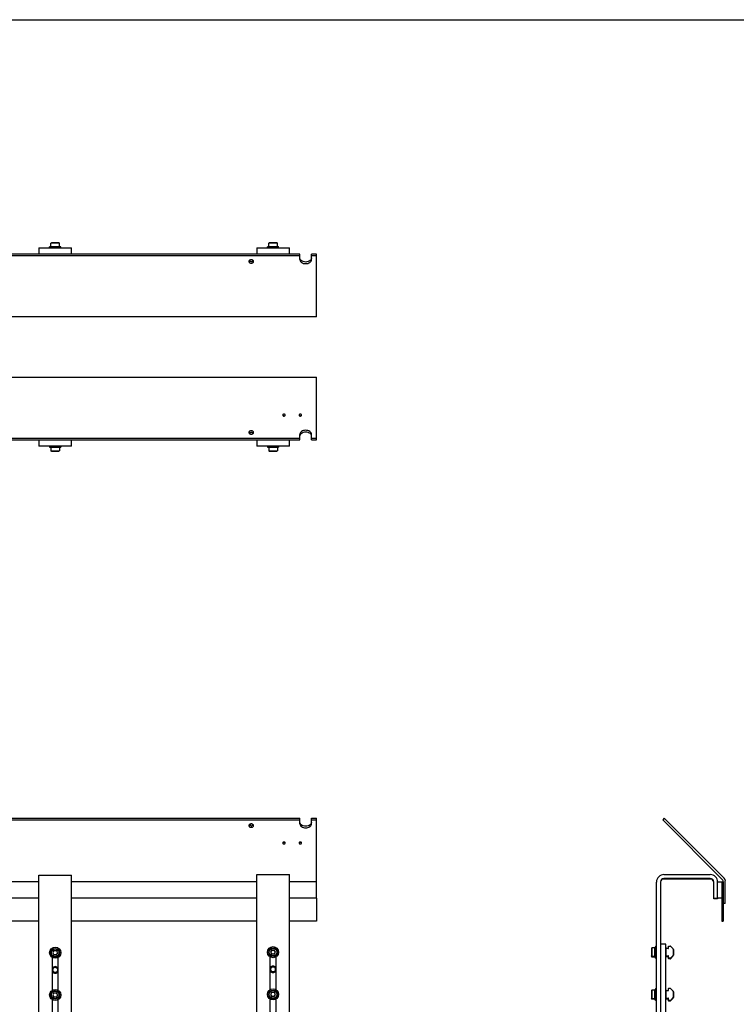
# Model space of a CAD drawing. Header units: inches. Extents: x 0 to 88, y 0 to 68.
# Tile 3 of 4: x 37.6 to 70.5, y 22.8 to 68. Entities that reach past the tile are written whole.
import ezdxf

# ---------------------------------------------------------------- set-up
doc = ezdxf.new("R2010")
doc.units = ezdxf.units.IN
doc.header["$LTSCALE"] = 4.84
doc.header["$MEASUREMENT"] = 0
doc.layers.get('0').update_dxf_attribs({"linetype": 'CONTINUOUS'})
for name, color, linetype in [('300696M_BL11', 7, 'CONTINUOUS'), ('300696M_BL2', 7, 'CONTINUOUS'), ('300745_BL0', 7, 'CONTINUOUS'), ('300860M_BL1', 7, 'CONTINUOUS'), ('301274_BL14', 7, 'CONTINUOUS'), ('301274_BL15', 7, 'CONTINUOUS'), ('301274_BL5', 7, 'CONTINUOUS'), ('301274_BL6', 7, 'CONTINUOUS'), ('301279_BL17', 7, 'CONTINUOUS'), ('301279_BL18', 7, 'CONTINUOUS'), ('639971M_BL16', 7, 'CONTINUOUS'), ('639971M_BL19', 7, 'CONTINUOUS'), ('639971M_BL20', 7, 'CONTINUOUS'), ('639971M_BL21', 7, 'CONTINUOUS'), ('920684M_BL10', 7, 'CONTINUOUS'), ('920684M_BL13', 7, 'CONTINUOUS'), ('920684M_BL4', 7, 'CONTINUOUS'), ('920684M_BL8', 7, 'CONTINUOUS'), ('920684M_BL9', 7, 'CONTINUOUS')]:
    doc.layers.add(name, color=color, linetype=linetype)

# ---------------------------------------------------------------- blocks, each defined once
blk = doc.blocks.new('300745_BL0', base_point=(42.543, 27.536))
at = {"layer": '300745_BL0', "color": 7, "linetype": 'CONTINUOUS'}
for p, q in [((69.811, 28.442), (69.811, 26.63)), ((69.811, 28.442), (69.871, 28.442)), ((69.871, 28.442), (69.871, 26.63)), ((51.215, 27.692), (51.215, 26.63)), ((38.465, 26.63), (27.965, 26.63)), ((48.465, 26.63), (39.965, 26.63)), ((51.215, 26.63), (49.965, 26.63)), ((69.811, 26.63), (69.871, 26.63))]:
    blk.add_line(p, q, dxfattribs=at)
blk = doc.blocks.new('300860M_BL1', base_point=(42.513, 28.067))
at = {"layer": '300860M_BL1', "color": 7, "linetype": 'CONTINUOUS'}
for p, q in [((38.465, 28.442), (27.965, 28.442)), ((48.465, 28.442), (39.965, 28.442)), ((51.215, 28.442), (49.965, 28.442)), ((51.215, 27.692), (51.215, 28.442)), ((69.621, 27.692), (69.621, 28.442)), ((69.621, 28.442), (69.811, 28.442)), ((69.811, 28.442), (69.811, 27.692)), ((38.465, 27.692), (27.965, 27.692)), ((48.465, 27.692), (39.965, 27.692)), ((51.215, 27.692), (49.965, 27.692)), ((69.811, 27.692), (69.621, 27.692))]:
    blk.add_line(p, q, dxfattribs=at)
blk = doc.blocks.new('300696M_BL2', base_point=(42.595, 39.517))
at = {"layer": '300696M_BL2', "color": 7, "linetype": 'CONTINUOUS'}
for p, q in [((15.215, 51.593), (51.215, 51.593)), ((51.215, 48.718), (51.215, 51.593)), ((49.685, 49.889), (49.681, 49.887)), ((49.699, 49.813), (49.7, 49.813)), ((50.435, 49.889), (50.431, 49.887)), ((50.449, 49.813), (50.45, 49.813)), ((50.45, 48.718), (50.45, 48.971)), ((50.98, 48.718), (50.98, 48.971)), ((15.98, 48.792), (50.45, 48.792)), ((15.98, 48.718), (50.45, 48.718)), ((50.98, 48.792), (51.215, 48.792)), ((50.98, 48.718), (51.215, 48.718)), ((15.98, 31.354), (50.45, 31.354)), ((15.98, 31.28), (50.45, 31.28)), ((50.45, 31.102), (50.45, 31.354)), ((50.98, 31.354), (51.215, 31.354)), ((50.98, 31.102), (50.98, 31.354)), ((50.98, 31.28), (51.215, 31.28)), ((51.215, 28.442), (51.215, 31.354)), ((67.175, 31.354), (67.101, 31.28)), ((69.852, 28.529), (67.101, 31.28)), ((69.926, 28.603), (67.175, 31.354)), ((49.731, 30.259), (49.73, 30.26)), ((49.745, 30.183), (49.749, 30.185)), ((50.481, 30.259), (50.48, 30.26)), ((50.495, 30.183), (50.499, 30.185)), ((69.871, 27.442), (69.871, 28.484)), ((69.975, 27.442), (69.975, 28.484)), ((69.975, 27.442), (69.871, 27.442))]:
    blk.add_line(p, q, dxfattribs=at)
for centre, radius, start, end in [((49.71, 49.829), 0.0649, 112.2265, 116.0631), ((49.71, 49.877), 0.0649, 244.0138, 247.6869), ((49.715, 49.739), 0.0821, 90.0289, 101.3069), ((49.715, 49.893), 0.0821, 258.6931, 269.9711), ((49.715, 49.739), 0.0821, 90.0278, 100.7471), ((49.715, 49.893), 0.0821, 259.2529, 269.9722), ((49.72, 49.877), 0.0649, 292.2371, 296.0702), ((49.72, 49.877), 0.0649, 292.2265, 296.0631), ((50.46, 49.829), 0.0649, 112.2265, 116.0631), ((50.46, 49.877), 0.0649, 244.0138, 247.6869), ((50.465, 49.739), 0.0821, 90.0289, 101.3069), ((50.465, 49.893), 0.0821, 258.6931, 269.9711), ((50.465, 49.739), 0.0821, 90.0278, 100.7471), ((50.465, 49.893), 0.0821, 259.2529, 269.9722), ((50.47, 49.877), 0.0649, 292.2371, 296.0702), ((50.47, 49.877), 0.0649, 292.2265, 296.0631), ((48.215, 48.907), 0.155, 81.0578, 99.2712), ((48.215, 31.165), 0.155, 261.0578, 279.2712), ((49.71, 30.195), 0.065, 112.1245, 116.0693), ((49.71, 30.195), 0.0648, 112.3235, 116.0639), ((49.715, 30.179), 0.0821, 79.2529, 89.9722), ((49.715, 30.179), 0.0821, 78.6931, 89.9711), ((49.715, 30.334), 0.0821, 270.0278, 280.7471), ((49.715, 30.334), 0.0821, 270.0289, 281.3069), ((49.72, 30.195), 0.0649, 64.0138, 67.6869), ((49.72, 30.243), 0.0649, 292.2265, 296.0631), ((50.46, 30.195), 0.065, 112.1245, 116.0693), ((50.46, 30.195), 0.0648, 112.3235, 116.0639), ((50.465, 30.179), 0.0821, 79.2529, 89.9722), ((50.465, 30.179), 0.0821, 78.6931, 89.9711), ((50.465, 30.334), 0.0821, 270.0278, 280.7471), ((50.465, 30.334), 0.0821, 270.0289, 281.3069), ((50.47, 30.195), 0.0649, 64.0138, 67.6869), ((50.47, 30.243), 0.0649, 292.2265, 296.0631), ((69.808, 28.484), 0.063, 0, 45), ((69.808, 28.484), 0.168, 0, 45)]:
    blk.add_arc(centre, radius, start, end, dxfattribs=at)
for points, knots in [([(49.665, 49.876), (49.662, 49.872), (49.658, 49.865), (49.656, 49.857), (49.656, 49.853)], [0, 0, 0, 0, 0.517094, 1, 1, 1, 1]), ([(49.665, 49.876), (49.663, 49.874), (49.658, 49.867), (49.656, 49.859), (49.656, 49.853)], [0, 0, 0, 0, 0.327017, 1, 1, 1, 1]), ([(49.656, 49.853), (49.656, 49.85), (49.657, 49.843), (49.66, 49.837), (49.662, 49.835)], [0, 0, 0, 0, 0.488222, 1, 1, 1, 1]), ([(49.656, 49.853), (49.656, 49.85), (49.657, 49.843), (49.66, 49.837), (49.662, 49.835)], [0, 0, 0, 0, 0.488209, 1, 1, 1, 1]), ([(49.662, 49.835), (49.663, 49.833), (49.67, 49.825), (49.678, 49.82), (49.685, 49.817)], [0, 0, 0, 0, 0.232674, 1, 1, 1, 1]), ([(49.662, 49.835), (49.663, 49.833), (49.668, 49.826), (49.676, 49.821), (49.681, 49.819)], [0, 0, 0, 0, 0.234567, 1, 1, 1, 1]), ([(49.681, 49.887), (49.68, 49.887), (49.674, 49.883), (49.669, 49.879), (49.665, 49.876)], [0, 0, 0, 0, 0.263054, 1, 1, 1, 1]), ([(49.715, 49.895), (49.712, 49.895), (49.702, 49.894), (49.692, 49.892), (49.685, 49.889)], [0, 0, 0, 0, 0.254134, 1, 1, 1, 1]), ([(49.685, 49.817), (49.686, 49.817), (49.691, 49.815), (49.695, 49.814), (49.699, 49.813)], [0, 0, 0, 0, 0.245143, 1, 1, 1, 1]), ([(49.688, 49.816), (49.689, 49.817), (49.693, 49.818), (49.696, 49.819), (49.699, 49.819)], [0, 0, 0, 0, 0.246686, 1, 1, 1, 1]), ([(49.688, 49.816), (49.689, 49.817), (49.693, 49.818), (49.697, 49.819), (49.7, 49.819)], [0, 0, 0, 0, 0.246506, 1, 1, 1, 1]), ([(49.748, 49.887), (49.746, 49.889), (49.735, 49.893), (49.724, 49.895), (49.715, 49.895)], [0, 0, 0, 0, 0.241733, 1, 1, 1, 1]), ([(49.748, 49.887), (49.745, 49.889), (49.734, 49.893), (49.723, 49.895), (49.715, 49.895)], [0, 0, 0, 0, 0.339015, 1, 1, 1, 1]), ([(49.715, 49.821), (49.717, 49.821), (49.726, 49.82), (49.735, 49.819), (49.742, 49.816)], [0, 0, 0, 0, 0.252947, 1, 1, 1, 1]), ([(49.715, 49.811), (49.718, 49.811), (49.728, 49.812), (49.738, 49.814), (49.745, 49.817)], [0, 0, 0, 0, 0.254134, 1, 1, 1, 1]), ([(49.715, 49.811), (49.718, 49.811), (49.728, 49.812), (49.738, 49.814), (49.745, 49.817)], [0, 0, 0, 0, 0.254159, 1, 1, 1, 1]), ([(49.768, 49.872), (49.767, 49.873), (49.761, 49.88), (49.754, 49.885), (49.748, 49.887)], [0, 0, 0, 0, 0.234557, 1, 1, 1, 1]), ([(49.749, 49.819), (49.75, 49.819), (49.756, 49.823), (49.761, 49.827), (49.765, 49.831)], [0, 0, 0, 0, 0.263054, 1, 1, 1, 1]), ([(49.749, 49.819), (49.75, 49.819), (49.756, 49.823), (49.761, 49.827), (49.765, 49.831)], [0, 0, 0, 0, 0.263018, 1, 1, 1, 1]), ([(49.765, 49.831), (49.768, 49.834), (49.772, 49.841), (49.774, 49.849), (49.774, 49.853)], [0, 0, 0, 0, 0.517116, 1, 1, 1, 1]), ([(49.765, 49.831), (49.765, 49.831), (49.768, 49.835), (49.771, 49.839), (49.772, 49.842)], [0, 0, 0, 0, 0.25974, 1, 1, 1, 1]), ([(49.774, 49.853), (49.774, 49.856), (49.773, 49.863), (49.77, 49.869), (49.768, 49.872)], [0, 0, 0, 0, 0.488222, 1, 1, 1, 1]), ([(49.774, 49.853), (49.774, 49.859), (49.772, 49.865), (49.768, 49.871), (49.768, 49.872)], [0, 0, 0, 0, 0.849364, 1, 1, 1, 1]), ([(49.772, 49.842), (49.772, 49.843), (49.773, 49.847), (49.774, 49.85), (49.774, 49.853)], [0, 0, 0, 0, 0.254273, 1, 1, 1, 1]), ([(50.415, 49.876), (50.412, 49.872), (50.408, 49.865), (50.406, 49.857), (50.406, 49.853)], [0, 0, 0, 0, 0.517094, 1, 1, 1, 1]), ([(50.415, 49.876), (50.413, 49.874), (50.408, 49.867), (50.406, 49.859), (50.406, 49.853)], [0, 0, 0, 0, 0.327017, 1, 1, 1, 1]), ([(50.406, 49.853), (50.406, 49.85), (50.407, 49.843), (50.41, 49.837), (50.412, 49.835)], [0, 0, 0, 0, 0.488222, 1, 1, 1, 1]), ([(50.406, 49.853), (50.406, 49.85), (50.407, 49.843), (50.41, 49.837), (50.412, 49.835)], [0, 0, 0, 0, 0.488209, 1, 1, 1, 1]), ([(50.412, 49.835), (50.413, 49.833), (50.42, 49.825), (50.428, 49.82), (50.435, 49.817)], [0, 0, 0, 0, 0.232674, 1, 1, 1, 1]), ([(50.412, 49.835), (50.413, 49.833), (50.418, 49.826), (50.426, 49.821), (50.431, 49.819)], [0, 0, 0, 0, 0.234567, 1, 1, 1, 1]), ([(50.431, 49.887), (50.43, 49.887), (50.424, 49.883), (50.419, 49.879), (50.415, 49.876)], [0, 0, 0, 0, 0.263054, 1, 1, 1, 1]), ([(50.465, 49.895), (50.462, 49.895), (50.452, 49.894), (50.442, 49.892), (50.435, 49.889)], [0, 0, 0, 0, 0.254134, 1, 1, 1, 1]), ([(50.435, 49.817), (50.436, 49.817), (50.441, 49.815), (50.445, 49.814), (50.449, 49.813)], [0, 0, 0, 0, 0.245143, 1, 1, 1, 1]), ([(50.438, 49.816), (50.439, 49.817), (50.443, 49.818), (50.446, 49.819), (50.449, 49.819)], [0, 0, 0, 0, 0.246686, 1, 1, 1, 1]), ([(50.438, 49.816), (50.439, 49.817), (50.443, 49.818), (50.447, 49.819), (50.45, 49.819)], [0, 0, 0, 0, 0.246506, 1, 1, 1, 1]), ([(50.498, 49.887), (50.496, 49.889), (50.485, 49.893), (50.474, 49.895), (50.465, 49.895)], [0, 0, 0, 0, 0.241733, 1, 1, 1, 1]), ([(50.498, 49.887), (50.495, 49.889), (50.484, 49.893), (50.473, 49.895), (50.465, 49.895)], [0, 0, 0, 0, 0.339015, 1, 1, 1, 1]), ([(50.465, 49.821), (50.467, 49.821), (50.476, 49.82), (50.485, 49.819), (50.492, 49.816)], [0, 0, 0, 0, 0.252947, 1, 1, 1, 1]), ([(50.465, 49.811), (50.468, 49.811), (50.478, 49.812), (50.488, 49.814), (50.495, 49.817)], [0, 0, 0, 0, 0.254134, 1, 1, 1, 1]), ([(50.465, 49.811), (50.468, 49.811), (50.478, 49.812), (50.488, 49.814), (50.495, 49.817)], [0, 0, 0, 0, 0.254159, 1, 1, 1, 1]), ([(50.518, 49.872), (50.517, 49.873), (50.511, 49.88), (50.504, 49.885), (50.498, 49.887)], [0, 0, 0, 0, 0.234557, 1, 1, 1, 1]), ([(50.499, 49.819), (50.5, 49.819), (50.506, 49.823), (50.511, 49.827), (50.515, 49.831)], [0, 0, 0, 0, 0.263054, 1, 1, 1, 1]), ([(50.499, 49.819), (50.5, 49.819), (50.506, 49.823), (50.511, 49.827), (50.515, 49.831)], [0, 0, 0, 0, 0.263018, 1, 1, 1, 1]), ([(50.515, 49.831), (50.518, 49.834), (50.522, 49.841), (50.524, 49.849), (50.524, 49.853)], [0, 0, 0, 0, 0.517116, 1, 1, 1, 1]), ([(50.515, 49.831), (50.515, 49.831), (50.518, 49.835), (50.521, 49.839), (50.522, 49.842)], [0, 0, 0, 0, 0.25974, 1, 1, 1, 1]), ([(50.524, 49.853), (50.524, 49.856), (50.523, 49.863), (50.52, 49.869), (50.518, 49.872)], [0, 0, 0, 0, 0.488222, 1, 1, 1, 1]), ([(50.524, 49.853), (50.524, 49.859), (50.522, 49.865), (50.518, 49.871), (50.518, 49.872)], [0, 0, 0, 0, 0.849364, 1, 1, 1, 1]), ([(50.522, 49.842), (50.522, 49.843), (50.523, 49.847), (50.524, 49.85), (50.524, 49.853)], [0, 0, 0, 0, 0.254273, 1, 1, 1, 1]), ([(48.325, 49.058), (48.325, 49.063), (48.323, 49.073), (48.315, 49.093), (48.293, 49.115), (48.257, 49.132), (48.215, 49.137), (48.173, 49.132), (48.137, 49.115), (48.115, 49.093), (48.106, 49.073), (48.105, 49.063), (48.105, 49.058)], [0, 0, 0, 0, 0.051648, 0.105456, 0.222884, 0.356276, 0.499976, 0.643677, 0.77708, 0.894535, 0.94835, 1, 1, 1, 1]), ([(48.105, 49.058), (48.105, 49.052), (48.106, 49.042), (48.115, 49.022), (48.137, 49), (48.173, 48.983), (48.215, 48.978), (48.257, 48.983), (48.293, 49), (48.315, 49.022), (48.323, 49.042), (48.325, 49.052), (48.325, 49.058)], [0, 0, 0, 0, 0.051648, 0.105456, 0.222884, 0.356276, 0.499976, 0.643677, 0.77708, 0.894535, 0.94835, 1, 1, 1, 1]), ([(48.118, 49.021), (48.126, 49.031), (48.149, 49.049), (48.176, 49.057), (48.19, 49.059)], [0, 0, 0, 0, 0.469399, 1, 1, 1, 1]), ([(48.239, 49.059), (48.254, 49.057), (48.281, 49.049), (48.304, 49.031), (48.312, 49.021)], [0, 0, 0, 0, 0.530709, 1, 1, 1, 1]), ([(50.98, 48.971), (50.98, 48.983), (50.976, 49.008), (50.961, 49.044), (50.936, 49.076), (50.89, 49.115), (50.815, 49.149), (50.715, 49.163), (50.615, 49.149), (50.54, 49.115), (50.494, 49.076), (50.469, 49.044), (50.454, 49.008), (50.45, 48.983), (50.45, 48.971)], [0, 0, 0, 0, 0.051666, 0.105344, 0.162265, 0.223212, 0.356463, 0.499985, 0.643507, 0.776767, 0.837721, 0.89465, 0.948333, 1, 1, 1, 1]), ([(50.45, 48.897), (50.45, 48.913), (50.457, 48.947), (50.475, 48.977), (50.486, 48.991)], [0, 0, 0, 0, 0.484656, 1, 1, 1, 1]), ([(50.486, 48.991), (50.488, 48.993), (50.496, 49.002), (50.505, 49.011), (50.512, 49.017)], [0, 0, 0, 0, 0.244447, 1, 1, 1, 1]), ([(50.512, 49.017), (50.538, 49.039), (50.604, 49.073), (50.714, 49.09), (50.824, 49.074), (50.89, 49.04), (50.917, 49.018)], [0, 0, 0, 0, 0.238572, 0.499727, 0.761033, 1, 1, 1, 1]), ([(50.917, 49.018), (50.931, 49.006), (50.956, 48.98), (50.971, 48.947), (50.976, 48.93)], [0, 0, 0, 0, 0.52073, 1, 1, 1, 1]), ([(48.325, 31.015), (48.325, 31.02), (48.323, 31.03), (48.315, 31.051), (48.293, 31.073), (48.257, 31.089), (48.215, 31.094), (48.173, 31.089), (48.137, 31.073), (48.115, 31.051), (48.106, 31.03), (48.105, 31.02), (48.105, 31.015)], [0, 0, 0, 0, 0.051648, 0.105456, 0.222884, 0.356276, 0.499976, 0.643677, 0.77708, 0.894535, 0.94835, 1, 1, 1, 1]), ([(48.105, 31.015), (48.105, 31.01), (48.106, 30.999), (48.115, 30.979), (48.137, 30.957), (48.173, 30.941), (48.215, 30.935), (48.257, 30.941), (48.293, 30.957), (48.315, 30.979), (48.323, 30.999), (48.325, 31.01), (48.325, 31.015)], [0, 0, 0, 0, 0.051648, 0.105456, 0.222884, 0.356276, 0.499976, 0.643677, 0.77708, 0.894535, 0.94835, 1, 1, 1, 1]), ([(48.191, 31.013), (48.176, 31.015), (48.149, 31.023), (48.126, 31.041), (48.118, 31.052)], [0, 0, 0, 0, 0.530709, 1, 1, 1, 1]), ([(48.312, 31.052), (48.304, 31.041), (48.281, 31.024), (48.254, 31.015), (48.24, 31.013)], [0, 0, 0, 0, 0.469399, 1, 1, 1, 1]), ([(50.45, 31.102), (50.45, 31.089), (50.454, 31.064), (50.469, 31.028), (50.494, 30.996), (50.54, 30.957), (50.615, 30.923), (50.715, 30.91), (50.815, 30.923), (50.89, 30.957), (50.936, 30.996), (50.961, 31.028), (50.976, 31.064), (50.98, 31.089), (50.98, 31.102)], [0, 0, 0, 0, 0.051666, 0.105344, 0.162265, 0.223212, 0.356463, 0.499985, 0.643507, 0.776767, 0.837721, 0.89465, 0.948333, 1, 1, 1, 1]), ([(50.513, 31.054), (50.499, 31.066), (50.474, 31.093), (50.458, 31.126), (50.454, 31.142)], [0, 0, 0, 0, 0.52073, 1, 1, 1, 1]), ([(50.918, 31.055), (50.891, 31.033), (50.826, 30.999), (50.716, 30.983), (50.606, 30.999), (50.54, 31.032), (50.513, 31.054)], [0, 0, 0, 0, 0.238572, 0.499727, 0.761033, 1, 1, 1, 1]), ([(50.944, 31.082), (50.942, 31.079), (50.934, 31.07), (50.925, 31.061), (50.918, 31.055)], [0, 0, 0, 0, 0.244447, 1, 1, 1, 1]), ([(50.98, 31.176), (50.98, 31.159), (50.973, 31.125), (50.955, 31.095), (50.944, 31.082)], [0, 0, 0, 0, 0.484656, 1, 1, 1, 1]), ([(49.665, 30.242), (49.662, 30.239), (49.658, 30.232), (49.656, 30.223), (49.656, 30.219)], [0, 0, 0, 0, 0.517116, 1, 1, 1, 1]), ([(49.658, 30.23), (49.658, 30.229), (49.656, 30.226), (49.656, 30.222), (49.656, 30.219)], [0, 0, 0, 0, 0.254273, 1, 1, 1, 1]), ([(49.656, 30.219), (49.656, 30.216), (49.657, 30.209), (49.66, 30.204), (49.662, 30.201)], [0, 0, 0, 0, 0.488222, 1, 1, 1, 1]), ([(49.656, 30.219), (49.656, 30.214), (49.658, 30.207), (49.661, 30.202), (49.662, 30.201)], [0, 0, 0, 0, 0.849364, 1, 1, 1, 1]), ([(49.665, 30.242), (49.664, 30.241), (49.662, 30.237), (49.659, 30.233), (49.658, 30.23)], [0, 0, 0, 0, 0.25974, 1, 1, 1, 1]), ([(49.662, 30.201), (49.663, 30.199), (49.668, 30.193), (49.676, 30.188), (49.681, 30.185)], [0, 0, 0, 0, 0.234557, 1, 1, 1, 1]), ([(49.681, 30.254), (49.68, 30.253), (49.674, 30.25), (49.669, 30.245), (49.665, 30.242)], [0, 0, 0, 0, 0.263054, 1, 1, 1, 1]), ([(49.681, 30.254), (49.68, 30.253), (49.674, 30.25), (49.669, 30.245), (49.665, 30.242)], [0, 0, 0, 0, 0.263018, 1, 1, 1, 1]), ([(49.681, 30.185), (49.684, 30.184), (49.695, 30.179), (49.706, 30.177), (49.715, 30.177)], [0, 0, 0, 0, 0.241733, 1, 1, 1, 1]), ([(49.681, 30.185), (49.685, 30.183), (49.696, 30.179), (49.707, 30.177), (49.715, 30.177)], [0, 0, 0, 0, 0.339015, 1, 1, 1, 1]), ([(49.715, 30.261), (49.712, 30.261), (49.702, 30.261), (49.692, 30.258), (49.685, 30.255)], [0, 0, 0, 0, 0.254181, 1, 1, 1, 1]), ([(49.715, 30.251), (49.712, 30.251), (49.702, 30.252), (49.692, 30.254), (49.685, 30.257)], [0, 0, 0, 0, 0.254181, 1, 1, 1, 1]), ([(49.715, 30.177), (49.718, 30.177), (49.728, 30.178), (49.738, 30.18), (49.745, 30.183)], [0, 0, 0, 0, 0.254134, 1, 1, 1, 1]), ([(49.742, 30.256), (49.741, 30.256), (49.737, 30.254), (49.733, 30.253), (49.73, 30.253)], [0, 0, 0, 0, 0.246473, 1, 1, 1, 1]), ([(49.748, 30.254), (49.747, 30.254), (49.742, 30.257), (49.736, 30.258), (49.731, 30.259)], [0, 0, 0, 0, 0.243064, 1, 1, 1, 1]), ([(49.742, 30.256), (49.741, 30.256), (49.737, 30.255), (49.734, 30.254), (49.731, 30.253)], [0, 0, 0, 0, 0.246653, 1, 1, 1, 1]), ([(49.768, 30.238), (49.767, 30.239), (49.761, 30.246), (49.754, 30.251), (49.748, 30.254)], [0, 0, 0, 0, 0.234557, 1, 1, 1, 1]), ([(49.768, 30.238), (49.767, 30.239), (49.761, 30.246), (49.754, 30.251), (49.748, 30.254)], [0, 0, 0, 0, 0.234567, 1, 1, 1, 1]), ([(49.749, 30.185), (49.75, 30.186), (49.756, 30.189), (49.761, 30.193), (49.765, 30.197)], [0, 0, 0, 0, 0.263054, 1, 1, 1, 1]), ([(49.765, 30.197), (49.768, 30.2), (49.772, 30.207), (49.774, 30.215), (49.774, 30.219)], [0, 0, 0, 0, 0.517094, 1, 1, 1, 1]), ([(49.765, 30.197), (49.767, 30.199), (49.771, 30.205), (49.774, 30.214), (49.774, 30.219)], [0, 0, 0, 0, 0.327017, 1, 1, 1, 1]), ([(49.774, 30.219), (49.774, 30.222), (49.773, 30.229), (49.77, 30.235), (49.768, 30.238)], [0, 0, 0, 0, 0.488222, 1, 1, 1, 1]), ([(49.774, 30.219), (49.774, 30.222), (49.773, 30.229), (49.77, 30.235), (49.768, 30.238)], [0, 0, 0, 0, 0.488209, 1, 1, 1, 1]), ([(50.415, 30.242), (50.412, 30.239), (50.408, 30.232), (50.406, 30.223), (50.406, 30.219)], [0, 0, 0, 0, 0.517116, 1, 1, 1, 1]), ([(50.408, 30.23), (50.408, 30.229), (50.406, 30.226), (50.406, 30.222), (50.406, 30.219)], [0, 0, 0, 0, 0.254273, 1, 1, 1, 1]), ([(50.406, 30.219), (50.406, 30.216), (50.407, 30.209), (50.41, 30.204), (50.412, 30.201)], [0, 0, 0, 0, 0.488222, 1, 1, 1, 1]), ([(50.406, 30.219), (50.406, 30.214), (50.408, 30.207), (50.411, 30.202), (50.412, 30.201)], [0, 0, 0, 0, 0.849364, 1, 1, 1, 1]), ([(50.415, 30.242), (50.414, 30.241), (50.412, 30.237), (50.409, 30.233), (50.408, 30.23)], [0, 0, 0, 0, 0.25974, 1, 1, 1, 1]), ([(50.412, 30.201), (50.413, 30.199), (50.418, 30.193), (50.426, 30.188), (50.431, 30.185)], [0, 0, 0, 0, 0.234557, 1, 1, 1, 1]), ([(50.431, 30.254), (50.43, 30.253), (50.424, 30.25), (50.419, 30.245), (50.415, 30.242)], [0, 0, 0, 0, 0.263054, 1, 1, 1, 1]), ([(50.431, 30.254), (50.43, 30.253), (50.424, 30.25), (50.419, 30.245), (50.415, 30.242)], [0, 0, 0, 0, 0.263018, 1, 1, 1, 1]), ([(50.431, 30.185), (50.434, 30.184), (50.445, 30.179), (50.456, 30.177), (50.465, 30.177)], [0, 0, 0, 0, 0.241733, 1, 1, 1, 1]), ([(50.431, 30.185), (50.435, 30.183), (50.446, 30.179), (50.457, 30.177), (50.465, 30.177)], [0, 0, 0, 0, 0.339015, 1, 1, 1, 1]), ([(50.465, 30.261), (50.462, 30.261), (50.452, 30.261), (50.442, 30.258), (50.435, 30.255)], [0, 0, 0, 0, 0.254181, 1, 1, 1, 1]), ([(50.465, 30.251), (50.462, 30.251), (50.452, 30.252), (50.442, 30.254), (50.435, 30.257)], [0, 0, 0, 0, 0.254181, 1, 1, 1, 1]), ([(50.465, 30.177), (50.468, 30.177), (50.478, 30.178), (50.488, 30.18), (50.495, 30.183)], [0, 0, 0, 0, 0.254134, 1, 1, 1, 1]), ([(50.492, 30.256), (50.491, 30.256), (50.487, 30.254), (50.483, 30.253), (50.48, 30.253)], [0, 0, 0, 0, 0.246473, 1, 1, 1, 1]), ([(50.498, 30.254), (50.497, 30.254), (50.492, 30.257), (50.486, 30.258), (50.481, 30.259)], [0, 0, 0, 0, 0.243064, 1, 1, 1, 1]), ([(50.492, 30.256), (50.491, 30.256), (50.487, 30.255), (50.484, 30.254), (50.481, 30.253)], [0, 0, 0, 0, 0.246653, 1, 1, 1, 1]), ([(50.518, 30.238), (50.517, 30.239), (50.511, 30.246), (50.504, 30.251), (50.498, 30.254)], [0, 0, 0, 0, 0.234557, 1, 1, 1, 1]), ([(50.518, 30.238), (50.517, 30.239), (50.511, 30.246), (50.504, 30.251), (50.498, 30.254)], [0, 0, 0, 0, 0.234567, 1, 1, 1, 1]), ([(50.499, 30.185), (50.5, 30.186), (50.506, 30.189), (50.511, 30.193), (50.515, 30.197)], [0, 0, 0, 0, 0.263054, 1, 1, 1, 1]), ([(50.515, 30.197), (50.518, 30.2), (50.522, 30.207), (50.524, 30.215), (50.524, 30.219)], [0, 0, 0, 0, 0.517094, 1, 1, 1, 1]), ([(50.515, 30.197), (50.517, 30.199), (50.521, 30.205), (50.524, 30.214), (50.524, 30.219)], [0, 0, 0, 0, 0.327017, 1, 1, 1, 1]), ([(50.524, 30.219), (50.524, 30.222), (50.523, 30.229), (50.52, 30.235), (50.518, 30.238)], [0, 0, 0, 0, 0.488222, 1, 1, 1, 1]), ([(50.524, 30.219), (50.524, 30.222), (50.523, 30.229), (50.52, 30.235), (50.518, 30.238)], [0, 0, 0, 0, 0.488209, 1, 1, 1, 1])]:
    blk.add_open_spline(points, degree=3, knots=knots, dxfattribs=at)
for points in [[(49.742, 49.816), (49.742, 49.816), (49.742, 49.816), (49.742, 49.816)], [(50.492, 49.816), (50.492, 49.816), (50.492, 49.816), (50.492, 49.816)]]:
    blk.add_open_spline(points, degree=3, dxfattribs=at)
blk = doc.blocks.new('920684M_BL4', base_point=(47.282, 35.711))
at = {"layer": '920684M_BL4', "color": 7, "linetype": 'CONTINUOUS'}
for p, q in [((38.959, 48.434), (38.959, 48.387)), ((38.959, 48.387), (39.471, 48.387)), ((39.018, 48.363), (38.959, 48.387)), ((39.412, 48.363), (39.018, 48.363)), ((39.018, 48.363), (39.018, 48.222)), ((39.412, 48.363), (39.471, 48.387)), ((39.412, 48.363), (39.412, 48.222)), ((39.471, 48.434), (39.471, 48.387)), ((39.018, 48.222), (39.412, 48.222)), ((39.042, 48.198), (39.018, 48.222)), ((39.042, 48.198), (39.388, 48.198)), ((39.388, 48.198), (39.412, 48.222)), ((39.158, 25.28), (39.101, 25.182)), ((39.101, 25.182), (39.158, 25.083)), ((39.158, 25.28), (39.272, 25.28)), ((39.272, 25.083), (39.158, 25.083)), ((39.329, 25.182), (39.272, 25.28)), ((39.272, 25.083), (39.329, 25.182)), ((66.581, 25.034), (66.581, 25.009)), ((66.604, 24.985), (66.581, 25.009)), ((66.604, 25.01), (66.604, 24.985)), ((66.746, 24.985), (66.604, 24.985)), ((66.746, 24.985), (66.746, 25.01)), ((66.746, 24.985), (66.77, 24.926)), ((66.77, 24.951), (66.77, 24.926)), ((66.817, 24.926), (66.77, 24.926)), ((67.259, 25.064), (67.246, 25.064)), ((67.6, 25.064), (67.587, 25.064)), ((67.6, 25.064), (67.6, 25.089)), ((67.604, 25.068), (67.6, 25.064)), ((67.604, 25.068), (67.604, 25.093))]:
    blk.add_line(p, q, dxfattribs=at)
for radius in [0.256, 0.197, 0.173]:
    blk.add_circle((39.215, 25.182), radius, dxfattribs=at)
blk = doc.blocks.new('301274_BL5', base_point=(54.043, 35.079))
at = {"layer": '301274_BL5', "color": 7, "linetype": 'CONTINUOUS'}
for p, q in [((38.465, 48.718), (38.465, 48.434)), ((39.965, 48.434), (38.465, 48.434)), ((39.965, 48.434), (39.965, 48.718)), ((38.465, 28.741), (39.965, 28.741)), ((38.465, 21.44), (38.465, 28.741)), ((39.965, 21.44), (39.965, 28.741)), ((69.281, 28.562), (67.156, 28.562)), ((69.442, 27.652), (69.442, 27.677)), ((69.621, 27.652), (69.442, 27.652)), ((69.621, 27.677), (69.621, 27.652)), ((39.09, 23.467), (39.09, 24.959)), ((39.34, 24.959), (39.34, 23.467)), ((39.09, 22.44), (39.09, 23.021)), ((39.34, 23.021), (39.34, 22.44)), ((39.965, 21.44), (38.465, 21.44)), ((66.817, 21.44), (66.817, 21.465)), ((66.996, 21.44), (66.817, 21.44)), ((66.996, 21.465), (66.996, 21.44))]:
    blk.add_line(p, q, dxfattribs=at)
for centre, radius, start, end in [((67.156, 28.402), 0.161, 90, 172.4091), ((69.281, 28.402), 0.161, 7.5902, 90), ((39.215, 22.44), 0.125, 180, 360)]:
    blk.add_arc(centre, radius, start, end, dxfattribs=at)
blk = doc.blocks.new('301274_BL6', base_point=(59.043, 35.092))
at = {"layer": '301274_BL6', "color": 7, "linetype": 'CONTINUOUS'}
for p, q in [((48.465, 48.718), (48.465, 48.434)), ((49.965, 48.434), (48.465, 48.434)), ((49.965, 48.434), (49.965, 48.718)), ((48.465, 28.767), (49.965, 28.767)), ((48.465, 21.465), (48.465, 28.767)), ((49.965, 21.465), (49.965, 28.767)), ((67.156, 28.767), (69.281, 28.767)), ((69.281, 28.588), (67.156, 28.588)), ((66.817, 21.465), (66.817, 28.427)), ((66.996, 28.427), (66.996, 21.465)), ((69.442, 27.677), (69.442, 28.427)), ((69.621, 27.677), (69.442, 27.677)), ((69.621, 27.692), (69.621, 27.677)), ((49.09, 23.493), (49.09, 24.984)), ((49.34, 24.984), (49.34, 23.493)), ((49.09, 22.465), (49.09, 23.046)), ((49.34, 23.046), (49.34, 22.465)), ((49.965, 21.465), (48.465, 21.465)), ((66.996, 21.465), (66.817, 21.465))]:
    blk.add_line(p, q, dxfattribs=at)
for centre, radius, start, end in [((67.156, 28.427), 0.34, 90, 180), ((67.156, 28.427), 0.161, 90, 180), ((69.281, 28.427), 0.34, 0, 90), ((69.281, 28.427), 0.161, 0, 90), ((49.215, 22.465), 0.125, 180, 360)]:
    blk.add_arc(centre, radius, start, end, dxfattribs=at)
blk = doc.blocks.new('920684M_BL8', base_point=(47.282, 40.376))
at = {"layer": '920684M_BL8', "color": 7, "linetype": 'CONTINUOUS'}
for p, q in [((39.158, 23.343), (39.101, 23.244)), ((39.101, 23.244), (39.158, 23.146)), ((39.158, 23.343), (39.272, 23.343)), ((39.272, 23.146), (39.158, 23.146)), ((39.329, 23.244), (39.272, 23.343)), ((39.272, 23.146), (39.329, 23.244)), ((66.581, 23.096), (66.581, 23.071)), ((66.604, 23.048), (66.581, 23.071)), ((66.604, 23.073), (66.604, 23.048)), ((66.746, 23.048), (66.604, 23.048)), ((66.746, 23.048), (66.746, 23.073)), ((66.77, 22.988), (66.746, 23.048)), ((67.259, 23.126), (67.246, 23.126)), ((67.6, 23.126), (67.587, 23.126)), ((67.6, 23.126), (67.6, 23.151)), ((67.604, 23.13), (67.6, 23.126)), ((67.604, 23.13), (67.604, 23.155)), ((66.77, 23.014), (66.77, 22.988)), ((66.817, 22.988), (66.77, 22.988))]:
    blk.add_line(p, q, dxfattribs=at)
for radius in [0.256, 0.197, 0.173]:
    blk.add_circle((39.215, 23.244), radius, dxfattribs=at)
blk = doc.blocks.new('920684M_BL9', base_point=(62.553, 40.389))
at = {"layer": '920684M_BL9', "color": 7, "linetype": 'CONTINUOUS'}
for p, q in [((49.018, 57.599), (48.959, 57.575)), ((49.471, 57.575), (48.959, 57.575)), ((48.959, 57.528), (48.959, 57.575)), ((49.042, 57.764), (49.018, 57.741)), ((49.412, 57.741), (49.018, 57.741)), ((49.018, 57.599), (49.018, 57.741)), ((49.018, 57.599), (49.412, 57.599)), ((49.388, 57.764), (49.042, 57.764)), ((49.388, 57.764), (49.412, 57.741)), ((49.412, 57.599), (49.412, 57.741)), ((49.412, 57.599), (49.471, 57.575)), ((49.471, 57.528), (49.471, 57.575)), ((75.127, 25.325), (75.123, 25.321)), ((75.123, 25.321), (75.123, 25.093)), ((75.141, 25.325), (75.127, 25.325)), ((75.127, 25.325), (75.127, 25.089)), ((75.482, 25.325), (75.469, 25.325)), ((75.911, 25.463), (75.958, 25.463)), ((75.982, 25.404), (75.958, 25.463)), ((75.958, 24.951), (75.958, 25.463)), ((76.123, 25.404), (75.982, 25.404)), ((75.982, 25.404), (75.982, 25.01)), ((76.147, 25.38), (76.123, 25.404)), ((76.123, 25.01), (76.123, 25.404)), ((76.147, 25.034), (76.147, 25.38)), ((75.127, 25.089), (75.123, 25.093)), ((75.141, 25.089), (75.127, 25.089)), ((75.482, 25.089), (75.469, 25.089)), ((75.911, 24.951), (75.958, 24.951)), ((75.982, 25.01), (75.958, 24.951)), ((76.123, 25.01), (75.982, 25.01)), ((76.147, 25.034), (76.123, 25.01)), ((66.77, 23.525), (66.746, 23.466)), ((66.77, 23.525), (66.77, 23.014)), ((66.817, 23.525), (66.77, 23.525)), ((49.158, 23.368), (49.101, 23.27)), ((49.101, 23.27), (49.158, 23.171)), ((49.158, 23.368), (49.272, 23.368)), ((49.272, 23.171), (49.158, 23.171)), ((49.329, 23.27), (49.272, 23.368)), ((49.272, 23.171), (49.329, 23.27)), ((66.604, 23.466), (66.581, 23.443)), ((66.581, 23.443), (66.581, 23.096)), ((66.604, 23.073), (66.581, 23.096)), ((66.604, 23.466), (66.604, 23.073)), ((66.746, 23.466), (66.604, 23.466)), ((66.746, 23.073), (66.604, 23.073)), ((66.746, 23.073), (66.746, 23.466)), ((66.77, 23.014), (66.746, 23.073)), ((67.259, 23.388), (67.246, 23.388)), ((67.259, 23.151), (67.246, 23.151)), ((67.6, 23.388), (67.587, 23.388)), ((67.6, 23.151), (67.587, 23.151)), ((67.604, 23.384), (67.6, 23.388)), ((67.6, 23.151), (67.6, 23.388)), ((67.604, 23.155), (67.6, 23.151)), ((67.604, 23.155), (67.604, 23.384)), ((66.817, 23.014), (66.77, 23.014))]:
    blk.add_line(p, q, dxfattribs=at)
for radius in [0.256, 0.197, 0.173]:
    blk.add_circle((49.215, 23.27), radius, dxfattribs=at)
blk = doc.blocks.new('920684M_BL10', base_point=(58.282, 36.693))
at = {"layer": '920684M_BL10', "color": 7, "linetype": 'CONTINUOUS'}
for p, q in [((48.959, 48.434), (48.959, 48.387)), ((48.959, 48.387), (49.471, 48.387)), ((49.018, 48.363), (48.959, 48.387)), ((49.412, 48.363), (49.018, 48.363)), ((49.018, 48.363), (49.018, 48.222)), ((49.412, 48.363), (49.471, 48.387)), ((49.412, 48.363), (49.412, 48.222)), ((49.471, 48.434), (49.471, 48.387)), ((49.018, 48.222), (49.412, 48.222)), ((49.042, 48.198), (49.018, 48.222)), ((49.042, 48.198), (49.388, 48.198)), ((49.388, 48.198), (49.412, 48.222)), ((49.158, 25.305), (49.101, 25.207)), ((49.158, 25.305), (49.272, 25.305)), ((49.329, 25.207), (49.272, 25.305)), ((66.604, 25.404), (66.581, 25.38)), ((66.581, 25.38), (66.581, 25.034)), ((66.604, 25.404), (66.604, 25.01)), ((66.746, 25.404), (66.604, 25.404)), ((66.77, 25.463), (66.746, 25.404)), ((66.746, 25.01), (66.746, 25.404)), ((66.77, 25.463), (66.77, 24.951)), ((66.817, 25.463), (66.77, 25.463)), ((67.259, 25.325), (67.246, 25.325)), ((67.6, 25.325), (67.587, 25.325)), ((67.6, 25.089), (67.6, 25.325)), ((67.604, 25.321), (67.6, 25.325)), ((67.604, 25.093), (67.604, 25.321)), ((49.101, 25.207), (49.158, 25.109)), ((49.272, 25.109), (49.158, 25.109)), ((49.272, 25.109), (49.329, 25.207)), ((66.604, 25.01), (66.581, 25.034)), ((66.746, 25.01), (66.604, 25.01)), ((66.746, 25.01), (66.77, 24.951)), ((66.817, 24.951), (66.77, 24.951)), ((67.259, 25.089), (67.246, 25.089)), ((67.6, 25.089), (67.587, 25.089)), ((67.604, 25.093), (67.6, 25.089))]:
    blk.add_line(p, q, dxfattribs=at)
for radius in [0.256, 0.197, 0.173]:
    blk.add_circle((49.215, 25.207), radius, dxfattribs=at)
blk = doc.blocks.new('300696M_BL11', base_point=(45.421, 42.343))
at = {"layer": '300696M_BL11', "color": 7, "linetype": 'CONTINUOUS'}
for p, q in [((50.45, 57.244), (15.98, 57.244)), ((50.45, 57.17), (15.98, 57.17)), ((50.45, 56.992), (50.45, 57.244)), ((51.215, 57.244), (50.98, 57.244)), ((50.98, 56.992), (50.98, 57.244)), ((51.215, 57.17), (50.98, 57.17)), ((51.215, 54.37), (51.215, 57.244)), ((51.215, 54.37), (15.215, 54.37))]:
    blk.add_line(p, q, dxfattribs=at)
blk.add_arc((48.215, 57.056), 0.155, 261.2913, 279.2577, dxfattribs=at)
for points, knots in [([(48.325, 56.905), (48.325, 56.91), (48.323, 56.92), (48.315, 56.941), (48.293, 56.963), (48.257, 56.979), (48.215, 56.985), (48.173, 56.979), (48.137, 56.963), (48.115, 56.941), (48.106, 56.92), (48.105, 56.91), (48.105, 56.905)], [0, 0, 0, 0, 0.051648, 0.105456, 0.222884, 0.356276, 0.499976, 0.643677, 0.77708, 0.894535, 0.94835, 1, 1, 1, 1]), ([(48.192, 56.903), (48.177, 56.905), (48.149, 56.913), (48.126, 56.931), (48.118, 56.942)], [0, 0, 0, 0, 0.530785, 1, 1, 1, 1]), ([(48.312, 56.942), (48.304, 56.931), (48.281, 56.914), (48.254, 56.905), (48.24, 56.903)], [0, 0, 0, 0, 0.469433, 1, 1, 1, 1]), ([(50.45, 56.992), (50.45, 56.98), (50.454, 56.954), (50.469, 56.919), (50.494, 56.886), (50.54, 56.847), (50.615, 56.813), (50.715, 56.8), (50.815, 56.813), (50.89, 56.847), (50.936, 56.886), (50.961, 56.919), (50.976, 56.954), (50.98, 56.98), (50.98, 56.992)], [0, 0, 0, 0, 0.051666, 0.105344, 0.162265, 0.223212, 0.356463, 0.499985, 0.643507, 0.776767, 0.837721, 0.89465, 0.948333, 1, 1, 1, 1]), ([(50.513, 56.944), (50.499, 56.956), (50.474, 56.983), (50.458, 57.016), (50.454, 57.032)], [0, 0, 0, 0, 0.52073, 1, 1, 1, 1]), ([(50.918, 56.945), (50.891, 56.923), (50.826, 56.889), (50.716, 56.873), (50.606, 56.889), (50.54, 56.922), (50.513, 56.944)], [0, 0, 0, 0, 0.238572, 0.499727, 0.761033, 1, 1, 1, 1]), ([(50.944, 56.972), (50.942, 56.969), (50.934, 56.96), (50.925, 56.951), (50.918, 56.945)], [0, 0, 0, 0, 0.244447, 1, 1, 1, 1]), ([(50.98, 57.066), (50.98, 57.049), (50.973, 57.015), (50.955, 56.985), (50.944, 56.972)], [0, 0, 0, 0, 0.484656, 1, 1, 1, 1]), ([(48.105, 56.905), (48.105, 56.9), (48.106, 56.889), (48.115, 56.869), (48.137, 56.847), (48.173, 56.831), (48.215, 56.825), (48.257, 56.831), (48.293, 56.847), (48.315, 56.869), (48.323, 56.889), (48.325, 56.9), (48.325, 56.905)], [0, 0, 0, 0, 0.051648, 0.105456, 0.222876, 0.356267, 0.499959, 0.643666, 0.777097, 0.894557, 0.948357, 1, 1, 1, 1])]:
    blk.add_open_spline(points, degree=3, knots=knots, dxfattribs=at)
blk = doc.blocks.new('920684M_BL13', base_point=(57.553, 41.345))
at = {"layer": '920684M_BL13', "color": 7, "linetype": 'CONTINUOUS'}
for p, q in [((39.018, 57.599), (38.959, 57.575)), ((39.471, 57.575), (38.959, 57.575)), ((38.959, 57.528), (38.959, 57.575)), ((39.042, 57.764), (39.018, 57.741)), ((39.412, 57.741), (39.018, 57.741)), ((39.018, 57.599), (39.018, 57.741)), ((39.018, 57.599), (39.412, 57.599)), ((39.388, 57.764), (39.042, 57.764)), ((39.388, 57.764), (39.412, 57.741)), ((39.412, 57.599), (39.412, 57.741)), ((39.412, 57.599), (39.471, 57.575)), ((39.471, 57.528), (39.471, 57.575))]:
    blk.add_line(p, q, dxfattribs=at)
blk = doc.blocks.new('301274_BL14', base_point=(57.188, 39.484))
at = {"layer": '301274_BL14', "color": 7, "linetype": 'CONTINUOUS'}
for p, q in [((38.465, 57.528), (39.965, 57.528)), ((38.465, 57.528), (38.465, 57.244)), ((39.965, 57.244), (39.965, 57.528))]:
    blk.add_line(p, q, dxfattribs=at)
blk = doc.blocks.new('301274_BL15', base_point=(62.188, 39.497))
at = {"layer": '301274_BL15', "color": 7, "linetype": 'CONTINUOUS'}
for p, q in [((48.465, 57.528), (49.965, 57.528)), ((48.465, 57.528), (48.465, 57.244)), ((49.965, 57.244), (49.965, 57.528)), ((75.571, 28.767), (73.446, 28.767)), ((73.446, 28.588), (75.571, 28.588)), ((73.286, 27.677), (73.286, 28.427)), ((75.732, 28.427), (75.732, 21.465)), ((75.911, 21.465), (75.911, 28.427)), ((73.107, 27.692), (73.107, 27.677)), ((73.107, 27.677), (73.286, 27.677)), ((75.732, 21.465), (75.911, 21.465))]:
    blk.add_line(p, q, dxfattribs=at)
for centre, radius, start, end in [((73.446, 28.427), 0.34, 90, 180), ((73.446, 28.427), 0.161, 90, 180), ((75.571, 28.427), 0.34, 0, 90), ((75.571, 28.427), 0.161, 0, 90)]:
    blk.add_arc(centre, radius, start, end, dxfattribs=at)
blk = doc.blocks.new('639971M_BL16', base_point=(71.364, 24.238))
at = {"layer": '639971M_BL16', "color": 7, "linetype": 'CONTINUOUS'}
for p, q in [((75.141, 25.339), (75.141, 25.075)), ((75.147, 25.354), (75.276, 25.483)), ((75.354, 25.489), (75.29, 25.489)), ((75.364, 25.479), (75.364, 25.386)), ((75.449, 25.394), (75.379, 25.394)), ((75.379, 25.394), (75.379, 25.386)), ((75.469, 25.041), (75.469, 25.374)), ((75.276, 24.932), (75.147, 25.061)), ((75.29, 24.926), (75.354, 24.926)), ((75.364, 25.028), (75.364, 24.936)), ((75.379, 25.028), (75.379, 25.021)), ((75.379, 25.021), (75.449, 25.021)), ((67.364, 23.449), (67.364, 23.541)), ((67.374, 23.551), (67.437, 23.551)), ((67.452, 23.545), (67.581, 23.416)), ((67.259, 23.103), (67.259, 23.436)), ((67.279, 23.456), (67.349, 23.456)), ((67.349, 23.083), (67.279, 23.083)), ((67.349, 23.456), (67.349, 23.449)), ((67.349, 23.091), (67.349, 23.083)), ((67.364, 22.998), (67.364, 23.091)), ((67.581, 23.123), (67.452, 22.994)), ((67.587, 23.402), (67.587, 23.137)), ((67.437, 22.988), (67.374, 22.988))]:
    blk.add_line(p, q, dxfattribs=at)
for centre, radius, start, end in [((75.161, 25.339), 0.02, 135, 180), ((75.29, 25.469), 0.02, 90, 135), ((75.354, 25.479), 0.01, 0, 90), ((75.371, 25.386), 0.0075, 180, 360), ((75.449, 25.374), 0.02, 0, 90), ((75.161, 25.075), 0.02, 180, 225), ((75.29, 24.946), 0.02, 225, 270), ((75.354, 24.936), 0.01, 270, 360), ((75.371, 25.028), 0.0075, 0, 180), ((75.449, 25.041), 0.02, 270, 360), ((67.374, 23.541), 0.01, 90, 180), ((67.437, 23.531), 0.02, 45, 90), ((67.279, 23.436), 0.02, 90, 180), ((67.279, 23.103), 0.02, 180, 270), ((67.356, 23.449), 0.0075, 180, 360), ((67.356, 23.091), 0.0075, 0, 180), ((67.567, 23.402), 0.02, 0, 45), ((67.567, 23.137), 0.02, 315, 360), ((67.374, 22.998), 0.01, 180, 270), ((67.437, 23.008), 0.02, 270, 315)]:
    blk.add_arc(centre, radius, start, end, dxfattribs=at)
blk = doc.blocks.new('301279_BL17', base_point=(58.155, 23.843))
at = {"layer": '301279_BL17', "color": 7, "linetype": 'CONTINUOUS'}
for p, q in [((66.996, 25.576), (66.996, 22.11)), ((67.246, 25.576), (66.996, 25.576)), ((67.246, 22.11), (67.246, 25.576)), ((66.996, 22.11), (67.246, 22.11))]:
    blk.add_line(p, q, dxfattribs=at)
blk.add_circle((49.215, 24.42), 0.118, dxfattribs=at)
at = {"layer": '301279_BL17', "color": 6, "linetype": 'CONTINUOUS'}
for start, end in [(33.479, 146.5358), (213.479, 326.5358)]:
    blk.add_arc((49.215, 24.42), 0.15, start, end, dxfattribs=at)
at = {"layer": '301279_BL17', "color": 7, "linetype": 'CONTINUOUS'}
for points in [[(49.215, 24.538), (49.207, 24.538), (49.196, 24.537), (49.181, 24.533), (49.166, 24.528), (49.149, 24.518), (49.131, 24.504), (49.116, 24.486), (49.105, 24.465), (49.098, 24.443), (49.096, 24.42), (49.098, 24.396), (49.105, 24.374), (49.116, 24.354), (49.131, 24.336), (49.149, 24.321), (49.169, 24.31), (49.192, 24.303), (49.207, 24.301), (49.215, 24.301)], [(49.215, 24.301), (49.223, 24.301), (49.234, 24.303), (49.249, 24.306), (49.264, 24.312), (49.281, 24.321), (49.299, 24.336), (49.314, 24.354), (49.325, 24.374), (49.332, 24.396), (49.334, 24.42), (49.332, 24.443), (49.325, 24.465), (49.314, 24.486), (49.299, 24.504), (49.281, 24.518), (49.26, 24.529), (49.238, 24.536), (49.223, 24.538), (49.215, 24.538)]]:
    blk.add_open_spline(points, degree=3, knots=[0, 0, 0, 0, 0.062487, 0.093783, 0.125069, 0.187563, 0.250056, 0.312549, 0.375044, 0.437539, 0.500033, 0.562527, 0.625021, 0.687516, 0.750011, 0.812508, 0.875003, 0.937513, 1, 1, 1, 1], dxfattribs=at)
blk = doc.blocks.new('301279_BL18', base_point=(53.155, 23.299))
at = {"layer": '301279_BL18', "color": 7, "linetype": 'CONTINUOUS'}
for p, q in [((66.996, 22.084), (67.246, 22.084)), ((67.246, 22.084), (67.246, 22.11))]:
    blk.add_line(p, q, dxfattribs=at)
blk.add_circle((39.215, 24.394), 0.118, dxfattribs=at)
at = {"layer": '301279_BL18', "color": 6, "linetype": 'CONTINUOUS'}
for start, end in [(33.479, 146.5358), (213.479, 326.5358)]:
    blk.add_arc((39.215, 24.394), 0.15, start, end, dxfattribs=at)
at = {"layer": '301279_BL18', "color": 7, "linetype": 'CONTINUOUS'}
for points in [[(39.215, 24.513), (39.207, 24.513), (39.196, 24.511), (39.181, 24.508), (39.166, 24.503), (39.149, 24.493), (39.131, 24.479), (39.116, 24.461), (39.105, 24.44), (39.098, 24.418), (39.096, 24.394), (39.098, 24.371), (39.105, 24.349), (39.116, 24.328), (39.131, 24.31), (39.149, 24.296), (39.169, 24.285), (39.192, 24.278), (39.207, 24.276), (39.215, 24.276)], [(39.215, 24.276), (39.223, 24.276), (39.234, 24.278), (39.249, 24.281), (39.264, 24.286), (39.281, 24.296), (39.299, 24.31), (39.314, 24.328), (39.325, 24.349), (39.332, 24.371), (39.334, 24.394), (39.332, 24.418), (39.325, 24.44), (39.314, 24.461), (39.299, 24.479), (39.281, 24.493), (39.26, 24.504), (39.238, 24.511), (39.223, 24.513), (39.215, 24.513)]]:
    blk.add_open_spline(points, degree=3, knots=[0, 0, 0, 0, 0.062487, 0.093783, 0.125069, 0.187563, 0.250056, 0.312549, 0.375044, 0.437539, 0.500033, 0.562527, 0.625021, 0.687516, 0.750011, 0.812508, 0.875003, 0.937513, 1, 1, 1, 1], dxfattribs=at)
blk = doc.blocks.new('639971M_BL19', base_point=(67.423, 23.05))
at = {"layer": '639971M_BL19', "color": 7, "linetype": 'CONTINUOUS'}
for p, q in [((67.259, 23.078), (67.259, 23.103)), ((67.349, 23.058), (67.279, 23.058)), ((67.349, 23.066), (67.349, 23.058)), ((67.581, 23.098), (67.452, 22.969)), ((67.587, 23.137), (67.587, 23.112)), ((67.364, 22.973), (67.364, 22.998)), ((67.437, 22.963), (67.374, 22.963))]:
    blk.add_line(p, q, dxfattribs=at)
for centre, radius, start, end in [((67.279, 23.078), 0.02, 180, 270), ((67.356, 23.066), 0.0075, 0, 180), ((67.567, 23.112), 0.02, 315, 360), ((67.374, 22.973), 0.01, 180, 270), ((67.437, 22.983), 0.02, 270, 315)]:
    blk.add_arc(centre, radius, start, end, dxfattribs=at)
blk = doc.blocks.new('639971M_BL20', base_point=(67.423, 24.988))
at = {"layer": '639971M_BL20', "color": 7, "linetype": 'CONTINUOUS'}
for p, q in [((67.259, 25.016), (67.259, 25.041)), ((67.349, 24.996), (67.279, 24.996)), ((67.349, 25.003), (67.349, 24.996)), ((67.364, 24.911), (67.364, 24.936)), ((67.437, 24.901), (67.374, 24.901)), ((67.581, 25.036), (67.452, 24.906)), ((67.587, 25.075), (67.587, 25.05))]:
    blk.add_line(p, q, dxfattribs=at)
for centre, radius, start, end in [((67.279, 25.016), 0.02, 180, 270), ((67.356, 25.003), 0.0075, 0, 180), ((67.374, 24.911), 0.01, 180, 270), ((67.437, 24.921), 0.02, 270, 315), ((67.567, 25.05), 0.02, 315, 360)]:
    blk.add_arc(centre, radius, start, end, dxfattribs=at)
blk = doc.blocks.new('639971M_BL21', base_point=(67.423, 25.207))
at = {"layer": '639971M_BL21', "color": 7, "linetype": 'CONTINUOUS'}
for p, q in [((67.259, 25.041), (67.259, 25.374)), ((67.279, 25.394), (67.349, 25.394)), ((67.349, 25.394), (67.349, 25.386)), ((67.364, 25.386), (67.364, 25.479)), ((67.374, 25.489), (67.437, 25.489)), ((67.452, 25.483), (67.581, 25.354)), ((67.587, 25.339), (67.587, 25.075)), ((67.349, 25.021), (67.279, 25.021)), ((67.349, 25.028), (67.349, 25.021)), ((67.364, 24.936), (67.364, 25.028)), ((67.437, 24.926), (67.374, 24.926)), ((67.581, 25.061), (67.452, 24.932))]:
    blk.add_line(p, q, dxfattribs=at)
for centre, radius, start, end in [((67.279, 25.374), 0.02, 90, 180), ((67.356, 25.386), 0.0075, 180, 360), ((67.374, 25.479), 0.01, 90, 180), ((67.437, 25.469), 0.02, 45, 90), ((67.567, 25.339), 0.02, 0, 45), ((67.279, 25.041), 0.02, 180, 270), ((67.356, 25.028), 0.0075, 0, 180), ((67.374, 24.936), 0.01, 180, 270), ((67.437, 24.946), 0.02, 270, 315), ((67.567, 25.075), 0.02, 315, 360)]:
    blk.add_arc(centre, radius, start, end, dxfattribs=at)

msp = doc.modelspace()

# ---------------------------------------------------------------- linework, layer by layer
at = {"color": 7, "linetype": 'CONTINUOUS'}
msp.add_line((0, 68), (88, 68), dxfattribs=at)

# ---------------------------------------------------------------- block references
at = {"layer": '300696M_BL11'}
msp.add_blockref('300696M_BL11', (45.421, 42.343), dxfattribs=at)
at = {"layer": '300696M_BL2'}
msp.add_blockref('300696M_BL2', (42.595, 39.517), dxfattribs=at)
at = {"layer": '300745_BL0'}
msp.add_blockref('300745_BL0', (42.543, 27.536), dxfattribs=at)
at = {"layer": '300860M_BL1'}
msp.add_blockref('300860M_BL1', (42.513, 28.067), dxfattribs=at)
at = {"layer": '301274_BL14'}
msp.add_blockref('301274_BL14', (57.188, 39.484), dxfattribs=at)
at = {"layer": '301274_BL15'}
msp.add_blockref('301274_BL15', (62.188, 39.497), dxfattribs=at)
at = {"layer": '301274_BL5'}
msp.add_blockref('301274_BL5', (54.043, 35.079), dxfattribs=at)
at = {"layer": '301274_BL6'}
msp.add_blockref('301274_BL6', (59.043, 35.092), dxfattribs=at)
at = {"layer": '301279_BL17'}
msp.add_blockref('301279_BL17', (58.155, 23.843), dxfattribs=at)
at = {"layer": '301279_BL18'}
msp.add_blockref('301279_BL18', (53.155, 23.299), dxfattribs=at)
at = {"layer": '639971M_BL16'}
msp.add_blockref('639971M_BL16', (71.364, 24.238), dxfattribs=at)
at = {"layer": '639971M_BL19'}
msp.add_blockref('639971M_BL19', (67.423, 23.05), dxfattribs=at)
at = {"layer": '639971M_BL20'}
msp.add_blockref('639971M_BL20', (67.423, 24.988), dxfattribs=at)
at = {"layer": '639971M_BL21'}
msp.add_blockref('639971M_BL21', (67.423, 25.207), dxfattribs=at)
at = {"layer": '920684M_BL10'}
msp.add_blockref('920684M_BL10', (58.282, 36.693), dxfattribs=at)
at = {"layer": '920684M_BL13'}
msp.add_blockref('920684M_BL13', (57.553, 41.345), dxfattribs=at)
at = {"layer": '920684M_BL4'}
msp.add_blockref('920684M_BL4', (47.282, 35.711), dxfattribs=at)
at = {"layer": '920684M_BL8'}
msp.add_blockref('920684M_BL8', (47.282, 40.376), dxfattribs=at)
at = {"layer": '920684M_BL9'}
msp.add_blockref('920684M_BL9', (62.553, 40.389), dxfattribs=at)

doc.saveas('drawing.dxf')
